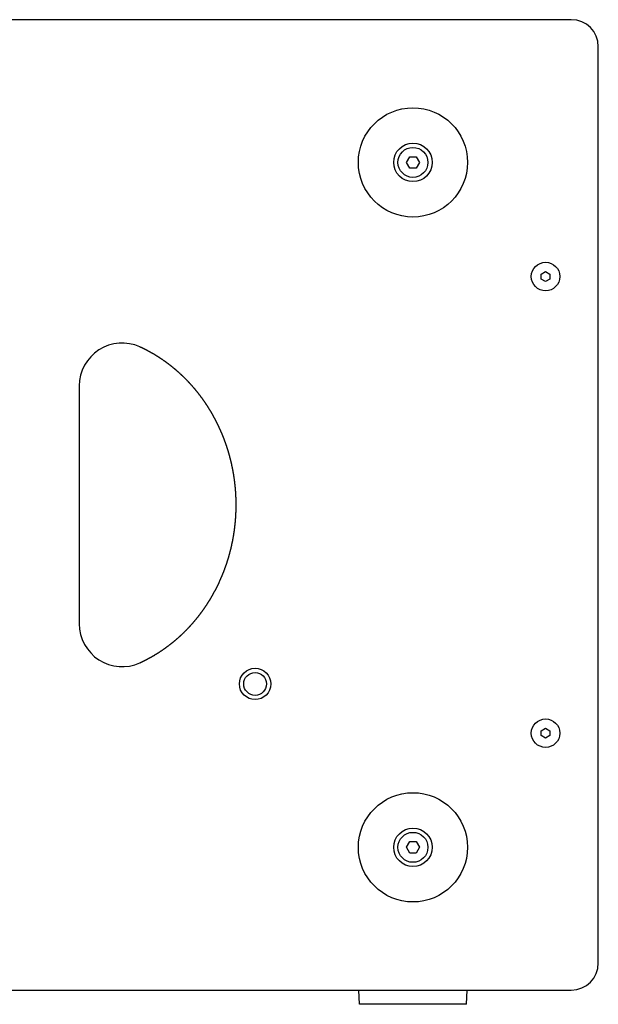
# Model space of a CAD drawing. Extents: x 214 to 2899, y -429 to 1714.
# Tile 79 of 80: x 1946 to 2149, y 538 to 883. Entities that reach past the tile are written whole.
import ezdxf

# ---------------------------------------------------------------- set-up
doc = ezdxf.new("R2010")
doc.units = 0
doc.linetypes.add('DURCHGEHEND', pattern=[0])
doc.layers.add('KF_PASSIO_SUB_12_LEFT', color=7, linetype='DURCHGEHEND')

# ---------------------------------------------------------------- blocks, each defined once
blk = doc.blocks.new('KF_PASSIO_SUB_12_LEFT')
at = {"layer": 'KF_PASSIO_SUB_12_LEFT'}
for p, q in [((245.5, 0), (-245.5, 0)), ((255, -10), (255, -9.5)), ((255, -330), (255, -10)), ((187.6906, -50), (188.8453, -48)), ((188.8453, -48), (191.1547, -48)), ((191.1547, -48), (192.3094, -50)), ((188.8453, -52), (187.6906, -50)), ((192.3094, -50), (191.1547, -52)), ((191.1547, -52), (188.8453, -52)), ((235, -89.13397), (236.5, -88.26795)), ((235, -90.86603), (235, -89.13397)), ((236.5, -88.26795), (238, -89.13397)), ((238, -89.13397), (238, -90.86603)), ((236.5, -91.73205), (235, -90.86603)), ((238, -90.86603), (236.5, -91.73205)), ((73, -128.29511), (73, -211.70489)), ((235, -249.13397), (236.5, -248.26795)), ((236.5, -248.26795), (238, -249.13397)), ((235, -250.86603), (235, -249.13397)), ((236.5, -251.73205), (235, -250.86603)), ((238, -250.86603), (236.5, -251.73205)), ((238, -249.13397), (238, -250.86603)), ((187.6906, -290), (188.8453, -288)), ((188.8453, -288), (191.1547, -288)), ((191.1547, -288), (192.3094, -290)), ((188.8453, -292), (187.6906, -290)), ((191.1547, -292), (188.8453, -292)), ((192.3094, -290), (191.1547, -292)), ((255, -330.5), (255, -330)), ((-245.5, -340), (245.5, -340)), ((171.2, -345), (171.0254, -340)), ((208.8, -345), (208.9746, -340)), ((208.8, -345), (171.2, -345))]:
    blk.add_line(p, q, dxfattribs=at)
blk.add_polyline3d([(94.2283, -225.351, 0), (94.344, -225.298, 0), (94.4597, -225.244, 0), (94.5753, -225.191, 0), (94.6907, -225.137, 0), (94.8061, -225.083, 0), (94.9213, -225.028, 0), (95.0364, -224.973, 0), (95.1515, -224.918, 0), (95.2664, -224.863, 0), (95.3812, -224.807, 0), (95.4959, -224.751, 0), (95.6105, -224.695, 0), (95.725, -224.639, 0), (95.8394, -224.582, 0), (95.9537, -224.525, 0), (96.0678, -224.467, 0), (96.1818, -224.409, 0), (96.2958, -224.351, 0), (96.4096, -224.293, 0), (96.5233, -224.235, 0), (96.6368, -224.176, 0), (96.7503, -224.117, 0), (96.8636, -224.057, 0), (96.9768, -223.997, 0), (97.0899, -223.937, 0), (97.2029, -223.877, 0), (97.3157, -223.817, 0), (97.4285, -223.756, 0), (97.5411, -223.695, 0), (97.6535, -223.633, 0), (97.7659, -223.571, 0), (97.8781, -223.509, 0), (97.9902, -223.447, 0), (98.1022, -223.385, 0), (98.214, -223.322, 0), (98.3257, -223.259, 0), (98.4373, -223.195, 0), (98.5487, -223.132, 0), (98.66, -223.068, 0), (98.7712, -223.004, 0), (98.8823, -222.939, 0), (98.9932, -222.874, 0), (99.1039, -222.809, 0), (99.2146, -222.744, 0), (99.3251, -222.678, 0), (99.4354, -222.613, 0), (99.5457, -222.546, 0), (99.6557, -222.48, 0), (99.7657, -222.413, 0), (99.8755, -222.346, 0), (99.9851, -222.279, 0), (100.095, -222.212, 0), (100.204, -222.144, 0), (100.313, -222.076, 0), (100.422, -222.008, 0), (100.531, -221.939, 0), (100.64, -221.87, 0), (100.749, -221.801, 0), (100.857, -221.732, 0), (100.965, -221.662, 0), (101.074, -221.593, 0), (101.182, -221.522, 0), (101.289, -221.452, 0), (101.397, -221.381, 0), (101.505, -221.311, 0), (101.612, -221.239, 0), (101.719, -221.168, 0), (101.826, -221.096, 0), (101.933, -221.024, 0), (102.04, -220.952, 0), (102.147, -220.88, 0), (102.253, -220.807, 0), (102.36, -220.734, 0), (102.466, -220.661, 0), (102.572, -220.587, 0), (102.677, -220.514, 0), (102.783, -220.44, 0), (102.889, -220.365, 0), (102.994, -220.291, 0), (103.099, -220.216, 0), (103.204, -220.141, 0), (103.309, -220.066, 0), (103.413, -219.99, 0), (103.518, -219.915, 0), (103.622, -219.839, 0), (103.726, -219.762, 0), (103.83, -219.686, 0), (103.934, -219.609, 0), (104.038, -219.532, 0), (104.141, -219.455, 0), (104.244, -219.377, 0), (104.347, -219.3, 0), (104.45, -219.222, 0), (104.553, -219.144, 0), (104.655, -219.065, 0), (104.758, -218.986, 0), (104.86, -218.907, 0), (104.962, -218.828, 0), (105.064, -218.749, 0), (105.165, -218.669, 0), (105.267, -218.589, 0), (105.368, -218.509, 0), (105.469, -218.429, 0), (105.57, -218.348, 0), (105.67, -218.267, 0), (105.771, -218.186, 0), (105.871, -218.105, 0), (105.971, -218.023, 0), (106.071, -217.942, 0), (106.171, -217.86, 0), (106.27, -217.777, 0), (106.37, -217.695, 0), (106.469, -217.612, 0), (106.568, -217.529, 0), (106.667, -217.446, 0), (106.765, -217.363, 0), (106.863, -217.279, 0), (106.962, -217.195, 0), (107.059, -217.111, 0), (107.157, -217.027, 0), (107.255, -216.942, 0), (107.352, -216.857, 0), (107.449, -216.772, 0), (107.546, -216.687, 0), (107.643, -216.602, 0), (107.739, -216.516, 0), (107.836, -216.43, 0), (107.932, -216.344, 0), (108.028, -216.258, 0), (108.124, -216.172, 0), (108.219, -216.085, 0), (108.314, -215.998, 0), (108.41, -215.911, 0), (108.504, -215.824, 0), (108.599, -215.736, 0), (108.694, -215.649, 0), (108.788, -215.561, 0), (108.882, -215.472, 0), (108.976, -215.384, 0), (109.069, -215.296, 0), (109.163, -215.207, 0), (109.256, -215.118, 0), (109.349, -215.029, 0), (109.442, -214.939, 0), (109.534, -214.85, 0), (109.627, -214.76, 0), (109.719, -214.67, 0), (109.811, -214.58, 0), (109.903, -214.49, 0), (109.994, -214.399, 0), (110.085, -214.308, 0), (110.177, -214.218, 0), (110.267, -214.126, 0), (110.358, -214.035, 0), (110.448, -213.944, 0), (110.539, -213.852, 0), (110.629, -213.76, 0), (110.718, -213.668, 0), (110.808, -213.576, 0), (110.897, -213.483, 0), (110.986, -213.391, 0), (111.075, -213.298, 0), (111.164, -213.205, 0), (111.252, -213.112, 0), (111.341, -213.018, 0), (111.429, -212.925, 0), (111.517, -212.831, 0), (111.604, -212.737, 0), (111.692, -212.642, 0), (111.779, -212.548, 0), (111.866, -212.453, 0), (111.953, -212.358, 0), (112.04, -212.263, 0), (112.127, -212.167, 0), (112.213, -212.072, 0), (112.299, -211.976, 0), (112.385, -211.88, 0), (112.471, -211.784, 0), (112.557, -211.687, 0), (112.642, -211.591, 0), (112.727, -211.494, 0), (112.812, -211.397, 0), (112.897, -211.299, 0), (112.982, -211.202, 0), (113.066, -211.104, 0), (113.15, -211.006, 0), (113.234, -210.908, 0), (113.318, -210.81, 0), (113.402, -210.711, 0), (113.485, -210.612, 0), (113.569, -210.513, 0), (113.652, -210.414, 0), (113.734, -210.315, 0), (113.817, -210.215, 0), (113.899, -210.116, 0), (113.982, -210.016, 0), (114.064, -209.916, 0), (114.145, -209.815, 0), (114.227, -209.715, 0), (114.308, -209.614, 0), (114.389, -209.513, 0), (114.47, -209.412, 0), (114.551, -209.31, 0), (114.632, -209.209, 0), (114.712, -209.107, 0), (114.792, -209.005, 0), (114.872, -208.903, 0), (114.952, -208.801, 0), (115.031, -208.698, 0), (115.11, -208.596, 0), (115.189, -208.493, 0), (115.268, -208.39, 0), (115.347, -208.287, 0), (115.425, -208.183, 0), (115.503, -208.08, 0), (115.581, -207.976, 0), (115.659, -207.872, 0), (115.737, -207.768, 0), (115.814, -207.663, 0), (115.891, -207.559, 0), (115.968, -207.454, 0), (116.045, -207.349, 0), (116.121, -207.244, 0), (116.197, -207.139, 0), (116.273, -207.033, 0), (116.349, -206.928, 0), (116.425, -206.822, 0), (116.5, -206.716, 0), (116.575, -206.61, 0), (116.65, -206.504, 0), (116.725, -206.397, 0), (116.799, -206.29, 0), (116.873, -206.184, 0), (116.947, -206.076, 0), (117.021, -205.969, 0), (117.094, -205.862, 0), (117.168, -205.754, 0), (117.241, -205.647, 0), (117.314, -205.539, 0), (117.386, -205.431, 0), (117.459, -205.323, 0), (117.531, -205.214, 0), (117.603, -205.106, 0), (117.674, -204.997, 0), (117.746, -204.888, 0), (117.817, -204.779, 0), (117.888, -204.67, 0), (117.959, -204.561, 0), (118.029, -204.451, 0), (118.099, -204.341, 0), (118.17, -204.232, 0), (118.239, -204.122, 0), (118.309, -204.011, 0), (118.378, -203.901, 0), (118.447, -203.791, 0), (118.516, -203.68, 0), (118.585, -203.569, 0), (118.653, -203.458, 0), (118.722, -203.347, 0), (118.789, -203.236, 0), (118.857, -203.125, 0), (118.925, -203.013, 0), (118.992, -202.902, 0), (119.059, -202.79, 0), (119.126, -202.678, 0), (119.192, -202.566, 0), (119.258, -202.454, 0), (119.324, -202.341, 0), (119.39, -202.229, 0), (119.456, -202.116, 0), (119.521, -202.003, 0), (119.586, -201.891, 0), (119.651, -201.777, 0), (119.716, -201.664, 0), (119.78, -201.551, 0), (119.844, -201.437, 0), (119.908, -201.324, 0), (119.972, -201.21, 0), (120.035, -201.096, 0), (120.098, -200.982, 0), (120.161, -200.868, 0), (120.224, -200.754, 0), (120.286, -200.64, 0), (120.349, -200.525, 0), (120.411, -200.41, 0), (120.472, -200.296, 0), (120.534, -200.181, 0), (120.595, -200.066, 0), (120.656, -199.951, 0), (120.717, -199.835, 0), (120.777, -199.72, 0), (120.837, -199.604, 0), (120.897, -199.489, 0), (120.957, -199.373, 0), (121.017, -199.257, 0), (121.076, -199.141, 0), (121.135, -199.025, 0), (121.194, -198.909, 0), (121.252, -198.793, 0), (121.31, -198.676, 0), (121.368, -198.56, 0), (121.426, -198.443, 0), (121.484, -198.326, 0), (121.541, -198.209, 0), (121.598, -198.092, 0), (121.655, -197.975, 0), (121.711, -197.858, 0), (121.768, -197.741, 0), (121.824, -197.623, 0), (121.879, -197.506, 0), (121.935, -197.388, 0), (121.99, -197.27, 0), (122.045, -197.152, 0), (122.1, -197.034, 0), (122.154, -196.916, 0), (122.209, -196.798, 0), (122.263, -196.68, 0), (122.316, -196.562, 0), (122.37, -196.443, 0), (122.423, -196.325, 0), (122.476, -196.206, 0), (122.529, -196.087, 0), (122.581, -195.969, 0), (122.634, -195.85, 0), (122.686, -195.731, 0), (122.737, -195.612, 0), (122.789, -195.492, 0), (122.84, -195.373, 0), (122.891, -195.254, 0), (122.942, -195.134, 0), (122.992, -195.015, 0), (123.042, -194.895, 0), (123.092, -194.776, 0), (123.142, -194.656, 0), (123.191, -194.536, 0), (123.24, -194.416, 0), (123.289, -194.296, 0), (123.338, -194.176, 0), (123.386, -194.055, 0), (123.434, -193.935, 0), (123.482, -193.815, 0), (123.53, -193.694, 0), (123.577, -193.573, 0), (123.625, -193.452, 0), (123.671, -193.331, 0), (123.718, -193.21, 0), (123.765, -193.089, 0), (123.811, -192.967, 0), (123.857, -192.846, 0), (123.903, -192.724, 0), (123.948, -192.603, 0), (123.993, -192.481, 0), (124.039, -192.359, 0), (124.083, -192.237, 0), (124.128, -192.114, 0), (124.172, -191.992, 0), (124.216, -191.87, 0), (124.26, -191.747, 0), (124.304, -191.625, 0), (124.347, -191.502, 0), (124.39, -191.379, 0), (124.433, -191.256, 0), (124.476, -191.133, 0), (124.518, -191.01, 0), (124.56, -190.886, 0), (124.602, -190.763, 0), (124.643, -190.639, 0), (124.685, -190.516, 0), (124.726, -190.392, 0), (124.767, -190.268, 0), (124.808, -190.144, 0), (124.848, -190.02, 0), (124.888, -189.896, 0), (124.928, -189.772, 0), (124.968, -189.648, 0), (125.007, -189.523, 0), (125.046, -189.399, 0), (125.085, -189.274, 0), (125.124, -189.149, 0), (125.162, -189.024, 0), (125.2, -188.9, 0), (125.238, -188.775, 0), (125.276, -188.649, 0), (125.313, -188.524, 0), (125.35, -188.399, 0), (125.387, -188.274, 0), (125.424, -188.148, 0), (125.46, -188.023, 0), (125.496, -187.897, 0), (125.532, -187.771, 0), (125.568, -187.645, 0), (125.603, -187.519, 0), (125.638, -187.393, 0), (125.673, -187.267, 0), (125.708, -187.141, 0), (125.742, -187.015, 0), (125.776, -186.889, 0), (125.81, -186.762, 0), (125.844, -186.636, 0), (125.877, -186.509, 0), (125.91, -186.382, 0), (125.943, -186.256, 0), (125.975, -186.129, 0), (126.008, -186.002, 0), (126.04, -185.875, 0), (126.072, -185.748, 0), (126.103, -185.621, 0), (126.134, -185.494, 0), (126.165, -185.366, 0), (126.196, -185.239, 0), (126.227, -185.112, 0), (126.257, -184.984, 0), (126.287, -184.857, 0), (126.317, -184.729, 0), (126.346, -184.601, 0), (126.376, -184.473, 0), (126.405, -184.346, 0), (126.433, -184.218, 0), (126.462, -184.09, 0), (126.49, -183.962, 0), (126.518, -183.834, 0), (126.546, -183.706, 0), (126.573, -183.577, 0), (126.6, -183.449, 0), (126.627, -183.321, 0), (126.654, -183.192, 0), (126.68, -183.064, 0), (126.706, -182.935, 0), (126.732, -182.807, 0), (126.758, -182.678, 0), (126.783, -182.55, 0), (126.808, -182.421, 0), (126.833, -182.292, 0), (126.858, -182.163, 0), (126.882, -182.034, 0), (126.906, -181.906, 0), (126.93, -181.777, 0), (126.954, -181.648, 0), (126.977, -181.518, 0), (127, -181.389, 0), (127.023, -181.26, 0), (127.045, -181.131, 0), (127.067, -181.002, 0), (127.089, -180.872, 0), (127.111, -180.743, 0), (127.133, -180.614, 0), (127.154, -180.484, 0), (127.175, -180.355, 0), (127.195, -180.225, 0), (127.216, -180.096, 0), (127.236, -179.966, 0), (127.256, -179.837, 0), (127.275, -179.707, 0), (127.295, -179.577, 0), (127.314, -179.447, 0), (127.333, -179.318, 0), (127.351, -179.188, 0), (127.37, -179.058, 0), (127.388, -178.928, 0), (127.405, -178.798, 0), (127.423, -178.668, 0), (127.44, -178.539, 0), (127.457, -178.409, 0), (127.474, -178.279, 0), (127.49, -178.149, 0), (127.507, -178.019, 0), (127.522, -177.889, 0), (127.538, -177.758, 0), (127.554, -177.628, 0), (127.569, -177.498, 0), (127.584, -177.368, 0), (127.598, -177.238, 0), (127.613, -177.108, 0), (127.627, -176.978, 0), (127.641, -176.847, 0), (127.654, -176.717, 0), (127.667, -176.587, 0), (127.68, -176.457, 0), (127.693, -176.326, 0), (127.706, -176.196, 0), (127.718, -176.066, 0), (127.73, -175.936, 0), (127.742, -175.805, 0), (127.753, -175.675, 0), (127.765, -175.545, 0), (127.775, -175.414, 0), (127.786, -175.284, 0), (127.797, -175.153, 0), (127.807, -175.023, 0), (127.817, -174.893, 0), (127.826, -174.762, 0), (127.836, -174.632, 0), (127.845, -174.501, 0), (127.854, -174.371, 0), (127.862, -174.241, 0), (127.871, -174.11, 0), (127.879, -173.98, 0), (127.887, -173.849, 0), (127.894, -173.719, 0), (127.901, -173.589, 0), (127.908, -173.458, 0), (127.915, -173.328, 0), (127.922, -173.197, 0), (127.928, -173.067, 0), (127.934, -172.937, 0), (127.94, -172.806, 0), (127.945, -172.676, 0), (127.95, -172.545, 0), (127.955, -172.415, 0), (127.96, -172.285, 0), (127.964, -172.154, 0), (127.969, -172.024, 0), (127.973, -171.894, 0), (127.976, -171.763, 0), (127.98, -171.633, 0), (127.983, -171.503, 0), (127.986, -171.372, 0), (127.988, -171.242, 0), (127.991, -171.112, 0), (127.993, -170.981, 0), (127.994, -170.851, 0), (127.996, -170.721, 0), (127.997, -170.591, 0), (127.998, -170.461, 0), (127.999, -170.33, 0), (128, -170.2, 0), (128, -170.07, 0), (128, -169.94, 0), (128, -169.81, 0), (127.999, -169.68, 0), (127.998, -169.55, 0), (127.997, -169.419, 0), (127.996, -169.289, 0), (127.995, -169.159, 0), (127.993, -169.029, 0), (127.991, -168.898, 0), (127.988, -168.768, 0), (127.986, -168.638, 0), (127.983, -168.507, 0), (127.98, -168.377, 0), (127.976, -168.247, 0), (127.973, -168.116, 0), (127.969, -167.986, 0), (127.965, -167.855, 0), (127.96, -167.725, 0), (127.956, -167.594, 0), (127.951, -167.464, 0), (127.945, -167.334, 0), (127.94, -167.203, 0), (127.934, -167.073, 0), (127.928, -166.942, 0), (127.922, -166.812, 0), (127.915, -166.681, 0), (127.909, -166.551, 0), (127.902, -166.42, 0), (127.894, -166.29, 0), (127.887, -166.159, 0), (127.879, -166.028, 0), (127.871, -165.898, 0), (127.862, -165.767, 0), (127.854, -165.637, 0), (127.845, -165.506, 0), (127.836, -165.376, 0), (127.826, -165.245, 0), (127.817, -165.115, 0), (127.807, -164.984, 0), (127.797, -164.854, 0), (127.786, -164.723, 0), (127.776, -164.593, 0), (127.765, -164.462, 0), (127.753, -164.332, 0), (127.742, -164.201, 0), (127.73, -164.071, 0), (127.718, -163.941, 0), (127.706, -163.81, 0), (127.693, -163.68, 0), (127.681, -163.549, 0), (127.668, -163.419, 0), (127.654, -163.289, 0), (127.641, -163.158, 0), (127.627, -163.028, 0), (127.613, -162.898, 0), (127.598, -162.767, 0), (127.584, -162.637, 0), (127.569, -162.507, 0), (127.554, -162.377, 0), (127.538, -162.246, 0), (127.523, -162.116, 0), (127.507, -161.986, 0), (127.49, -161.856, 0), (127.474, -161.726, 0), (127.457, -161.596, 0), (127.44, -161.466, 0), (127.423, -161.336, 0), (127.406, -161.206, 0), (127.388, -161.076, 0), (127.37, -160.946, 0), (127.351, -160.816, 0), (127.333, -160.686, 0), (127.314, -160.556, 0), (127.295, -160.426, 0), (127.276, -160.297, 0), (127.256, -160.167, 0), (127.236, -160.037, 0), (127.216, -159.908, 0), (127.196, -159.778, 0), (127.175, -159.648, 0), (127.154, -159.519, 0), (127.133, -159.389, 0), (127.112, -159.26, 0), (127.09, -159.13, 0), (127.068, -159.001, 0), (127.046, -158.872, 0), (127.023, -158.742, 0), (127, -158.613, 0), (126.977, -158.484, 0), (126.954, -158.355, 0), (126.931, -158.226, 0), (126.907, -158.097, 0), (126.883, -157.968, 0), (126.858, -157.839, 0), (126.834, -157.71, 0), (126.809, -157.581, 0), (126.784, -157.452, 0), (126.758, -157.324, 0), (126.733, -157.195, 0), (126.707, -157.066, 0), (126.681, -156.938, 0), (126.654, -156.809, 0), (126.628, -156.681, 0), (126.601, -156.552, 0), (126.574, -156.424, 0), (126.546, -156.296, 0), (126.518, -156.168, 0), (126.49, -156.04, 0), (126.462, -155.911, 0), (126.434, -155.783, 0), (126.405, -155.656, 0), (126.376, -155.528, 0), (126.347, -155.4, 0), (126.317, -155.272, 0), (126.287, -155.144, 0), (126.257, -155.017, 0), (126.227, -154.889, 0), (126.196, -154.762, 0), (126.166, -154.635, 0), (126.134, -154.507, 0), (126.103, -154.38, 0), (126.072, -154.253, 0), (126.04, -154.126, 0), (126.008, -153.999, 0), (125.975, -153.872, 0), (125.943, -153.745, 0), (125.91, -153.618, 0), (125.877, -153.491, 0), (125.843, -153.365, 0), (125.81, -153.238, 0), (125.776, -153.112, 0), (125.742, -152.985, 0), (125.707, -152.859, 0), (125.673, -152.733, 0), (125.638, -152.607, 0), (125.603, -152.481, 0), (125.567, -152.355, 0), (125.532, -152.229, 0), (125.496, -152.103, 0), (125.46, -151.978, 0), (125.423, -151.852, 0), (125.386, -151.726, 0), (125.35, -151.601, 0), (125.312, -151.476, 0), (125.275, -151.35, 0), (125.237, -151.225, 0), (125.199, -151.1, 0), (125.161, -150.975, 0), (125.123, -150.85, 0), (125.084, -150.726, 0), (125.045, -150.601, 0), (125.006, -150.476, 0), (124.967, -150.352, 0), (124.927, -150.228, 0), (124.887, -150.103, 0), (124.847, -149.979, 0), (124.807, -149.855, 0), (124.766, -149.731, 0), (124.725, -149.607, 0), (124.684, -149.483, 0), (124.643, -149.36, 0), (124.601, -149.236, 0), (124.559, -149.113, 0), (124.517, -148.989, 0), (124.475, -148.866, 0), (124.432, -148.743, 0), (124.389, -148.62, 0), (124.346, -148.497, 0), (124.303, -148.374, 0), (124.259, -148.252, 0), (124.216, -148.129, 0), (124.171, -148.007, 0), (124.127, -147.884, 0), (124.083, -147.762, 0), (124.038, -147.64, 0), (123.993, -147.518, 0), (123.947, -147.396, 0), (123.902, -147.274, 0), (123.856, -147.152, 0), (123.81, -147.031, 0), (123.764, -146.91, 0), (123.717, -146.788, 0), (123.671, -146.667, 0), (123.624, -146.546, 0), (123.577, -146.425, 0), (123.529, -146.304, 0), (123.481, -146.184, 0), (123.433, -146.063, 0), (123.385, -145.943, 0), (123.337, -145.822, 0), (123.288, -145.702, 0), (123.239, -145.582, 0), (123.19, -145.462, 0), (123.141, -145.342, 0), (123.091, -145.223, 0), (123.041, -145.103, 0), (122.991, -144.983, 0), (122.941, -144.864, 0), (122.89, -144.744, 0), (122.839, -144.625, 0), (122.788, -144.506, 0), (122.737, -144.387, 0), (122.685, -144.268, 0), (122.633, -144.149, 0), (122.581, -144.03, 0), (122.529, -143.911, 0), (122.476, -143.792, 0), (122.423, -143.674, 0), (122.37, -143.555, 0), (122.316, -143.437, 0), (122.263, -143.318, 0), (122.209, -143.2, 0), (122.154, -143.082, 0), (122.1, -142.964, 0), (122.045, -142.846, 0), (121.99, -142.728, 0), (121.935, -142.611, 0), (121.88, -142.493, 0), (121.824, -142.376, 0), (121.768, -142.258, 0), (121.712, -142.141, 0), (121.655, -142.024, 0), (121.599, -141.907, 0), (121.542, -141.79, 0), (121.484, -141.673, 0), (121.427, -141.556, 0), (121.369, -141.439, 0), (121.311, -141.323, 0), (121.253, -141.207, 0), (121.195, -141.09, 0), (121.136, -140.974, 0), (121.077, -140.858, 0), (121.018, -140.742, 0), (120.958, -140.626, 0), (120.899, -140.511, 0), (120.839, -140.395, 0), (120.778, -140.279, 0), (120.718, -140.164, 0), (120.657, -140.049, 0), (120.596, -139.934, 0), (120.535, -139.819, 0), (120.474, -139.704, 0), (120.412, -139.589, 0), (120.35, -139.475, 0), (120.288, -139.36, 0), (120.225, -139.246, 0), (120.163, -139.132, 0), (120.1, -139.018, 0), (120.037, -138.904, 0), (119.973, -138.79, 0), (119.91, -138.676, 0), (119.846, -138.563, 0), (119.782, -138.449, 0), (119.717, -138.336, 0), (119.653, -138.223, 0), (119.588, -138.11, 0), (119.523, -137.997, 0), (119.457, -137.884, 0), (119.392, -137.772, 0), (119.326, -137.659, 0), (119.26, -137.547, 0), (119.194, -137.435, 0), (119.127, -137.323, 0), (119.061, -137.211, 0), (118.994, -137.099, 0), (118.926, -136.988, 0), (118.859, -136.876, 0), (118.791, -136.765, 0), (118.723, -136.654, 0), (118.655, -136.543, 0), (118.587, -136.432, 0), (118.518, -136.321, 0), (118.449, -136.211, 0), (118.38, -136.1, 0), (118.311, -135.99, 0), (118.241, -135.88, 0), (118.171, -135.77, 0), (118.101, -135.66, 0), (118.031, -135.551, 0), (117.961, -135.441, 0), (117.89, -135.332, 0), (117.819, -135.223, 0), (117.748, -135.114, 0), (117.676, -135.005, 0), (117.605, -134.897, 0), (117.533, -134.788, 0), (117.461, -134.68, 0), (117.388, -134.572, 0), (117.316, -134.464, 0), (117.243, -134.356, 0), (117.17, -134.248, 0), (117.097, -134.141, 0), (117.023, -134.034, 0), (116.949, -133.927, 0), (116.875, -133.82, 0), (116.801, -133.713, 0), (116.727, -133.606, 0), (116.652, -133.5, 0), (116.577, -133.393, 0), (116.502, -133.287, 0), (116.427, -133.181, 0), (116.352, -133.076, 0), (116.276, -132.97, 0), (116.2, -132.865, 0), (116.124, -132.76, 0), (116.047, -132.655, 0), (115.971, -132.55, 0), (115.894, -132.445, 0), (115.817, -132.341, 0), (115.74, -132.236, 0), (115.662, -132.132, 0), (115.585, -132.028, 0), (115.507, -131.925, 0), (115.429, -131.821, 0), (115.35, -131.718, 0), (115.272, -131.615, 0), (115.193, -131.512, 0), (115.114, -131.409, 0), (115.035, -131.306, 0), (114.955, -131.204, 0), (114.876, -131.102, 0), (114.796, -131, 0), (114.716, -130.898, 0), (114.636, -130.796, 0), (114.555, -130.695, 0), (114.474, -130.593, 0), (114.394, -130.492, 0), (114.312, -130.391, 0), (114.231, -130.291, 0), (114.15, -130.19, 0), (114.068, -130.09, 0), (113.986, -129.99, 0), (113.904, -129.89, 0), (113.822, -129.79, 0), (113.739, -129.691, 0), (113.656, -129.591, 0), (113.573, -129.492, 0), (113.49, -129.394, 0), (113.407, -129.295, 0), (113.323, -129.196, 0), (113.24, -129.098, 0), (113.156, -129, 0), (113.072, -128.902, 0), (112.987, -128.804, 0), (112.903, -128.707, 0), (112.818, -128.61, 0), (112.733, -128.513, 0), (112.648, -128.416, 0), (112.563, -128.319, 0), (112.477, -128.223, 0), (112.391, -128.127, 0), (112.305, -128.031, 0), (112.219, -127.935, 0), (112.133, -127.839, 0), (112.046, -127.744, 0), (111.96, -127.649, 0), (111.873, -127.554, 0), (111.786, -127.459, 0), (111.699, -127.365, 0), (111.611, -127.271, 0), (111.523, -127.176, 0), (111.436, -127.083, 0), (111.348, -126.989, 0), (111.259, -126.896, 0), (111.171, -126.802, 0), (111.082, -126.709, 0), (110.993, -126.616, 0), (110.904, -126.524, 0), (110.815, -126.431, 0), (110.725, -126.339, 0), (110.635, -126.247, 0), (110.545, -126.155, 0), (110.455, -126.063, 0), (110.364, -125.971, 0), (110.274, -125.88, 0), (110.183, -125.789, 0), (110.092, -125.698, 0), (110, -125.607, 0), (109.909, -125.516, 0), (109.817, -125.426, 0), (109.725, -125.336, 0), (109.633, -125.246, 0), (109.54, -125.156, 0), (109.448, -125.066, 0), (109.355, -124.977, 0), (109.262, -124.887, 0), (109.168, -124.798, 0), (109.075, -124.709, 0), (108.981, -124.621, 0), (108.887, -124.532, 0), (108.793, -124.444, 0), (108.699, -124.356, 0), (108.604, -124.268, 0), (108.509, -124.181, 0), (108.414, -124.093, 0), (108.319, -124.006, 0), (108.224, -123.919, 0), (108.128, -123.832, 0), (108.033, -123.746, 0), (107.937, -123.66, 0), (107.84, -123.573, 0), (107.744, -123.488, 0), (107.647, -123.402, 0), (107.55, -123.316, 0), (107.453, -123.231, 0), (107.356, -123.146, 0), (107.259, -123.061, 0), (107.161, -122.977, 0), (107.063, -122.892, 0), (106.965, -122.808, 0), (106.867, -122.724, 0), (106.769, -122.641, 0), (106.67, -122.557, 0), (106.571, -122.474, 0), (106.472, -122.391, 0), (106.373, -122.308, 0), (106.274, -122.226, 0), (106.174, -122.143, 0), (106.074, -122.061, 0), (105.974, -121.979, 0), (105.874, -121.898, 0), (105.774, -121.816, 0), (105.673, -121.735, 0), (105.573, -121.654, 0), (105.472, -121.574, 0), (105.371, -121.493, 0), (105.269, -121.413, 0), (105.168, -121.333, 0), (105.066, -121.253, 0), (104.964, -121.174, 0), (104.862, -121.094, 0), (104.76, -121.015, 0), (104.658, -120.937, 0), (104.555, -120.858, 0), (104.452, -120.78, 0), (104.35, -120.702, 0), (104.246, -120.624, 0), (104.143, -120.546, 0), (104.04, -120.469, 0), (103.936, -120.392, 0), (103.832, -120.315, 0), (103.728, -120.239, 0), (103.624, -120.162, 0), (103.52, -120.086, 0), (103.415, -120.01, 0), (103.311, -119.935, 0), (103.206, -119.859, 0), (103.101, -119.784, 0), (102.996, -119.709, 0), (102.89, -119.635, 0), (102.785, -119.56, 0), (102.679, -119.486, 0), (102.573, -119.413, 0), (102.467, -119.339, 0), (102.361, -119.266, 0), (102.255, -119.193, 0), (102.148, -119.12, 0), (102.042, -119.047, 0), (101.935, -118.975, 0), (101.828, -118.903, 0), (101.721, -118.831, 0), (101.614, -118.76, 0), (101.506, -118.688, 0), (101.399, -118.618, 0), (101.291, -118.547, 0), (101.183, -118.476, 0), (101.075, -118.406, 0), (100.967, -118.336, 0), (100.859, -118.267, 0), (100.75, -118.197, 0), (100.641, -118.128, 0), (100.533, -118.059, 0), (100.424, -117.991, 0), (100.315, -117.922, 0), (100.205, -117.854, 0), (100.096, -117.787, 0), (99.9863, -117.719, 0), (99.8767, -117.652, 0), (99.7668, -117.585, 0), (99.6569, -117.518, 0), (99.5468, -117.452, 0), (99.4365, -117.386, 0), (99.3261, -117.32, 0), (99.2156, -117.254, 0), (99.1049, -117.189, 0), (98.9941, -117.124, 0), (98.8832, -117.059, 0), (98.7721, -116.995, 0), (98.6609, -116.931, 0), (98.5495, -116.867, 0), (98.438, -116.803, 0), (98.3264, -116.74, 0), (98.2147, -116.677, 0), (98.1028, -116.614, 0), (97.9908, -116.551, 0), (97.8787, -116.489, 0), (97.7664, -116.427, 0), (97.6541, -116.366, 0), (97.5416, -116.304, 0), (97.4289, -116.243, 0), (97.3162, -116.182, 0), (97.2033, -116.122, 0), (97.0903, -116.062, 0), (96.9772, -116.002, 0), (96.8639, -115.942, 0), (96.7506, -115.883, 0), (96.6371, -115.824, 0), (96.5235, -115.765, 0), (96.4098, -115.706, 0), (96.296, -115.648, 0), (96.182, -115.59, 0), (96.068, -115.532, 0), (95.9538, -115.475, 0), (95.8395, -115.418, 0), (95.7251, -115.361, 0), (95.6106, -115.305, 0), (95.496, -115.248, 0), (95.3813, -115.193, 0), (95.2665, -115.137, 0), (95.1515, -115.082, 0), (95.0365, -115.026, 0), (94.9213, -114.972, 0), (94.8061, -114.917, 0), (94.6907, -114.863, 0), (94.5753, -114.809, 0), (94.4597, -114.756, 0), (94.344, -114.702, 0), (94.2283, -114.649, 0)], dxfattribs=at)
for centre, radius in [((190, -50), 19.14921), ((190, -50), 6.75), ((190, -50), 5.25), ((236.5, -90), 5), ((134.65, -232.74383), 5.5), ((134.65, -232.74383), 4), ((236.5, -250), 5), ((190, -290), 19.14921), ((190, -290), 6.75), ((190, -290), 5.25)]:
    blk.add_circle(centre, radius, dxfattribs=at)
for centre, radius, start, end in [((245.5, -9.5), 9.5, 0, 90), ((88, -128.29511), 15, 65.4668863, 180), ((88, -211.70489), 15, 180, 294.5331137), ((245.5, -330.5), 9.5, 270, 0)]:
    blk.add_arc(centre, radius, start, end, dxfattribs=at)

msp = doc.modelspace()

# ---------------------------------------------------------------- block references
at = {"layer": 'KF_PASSIO_SUB_12_LEFT'}
msp.add_blockref('KF_PASSIO_SUB_12_LEFT', (1893.51, 883.13), dxfattribs=at)

doc.saveas('drawing.dxf')
